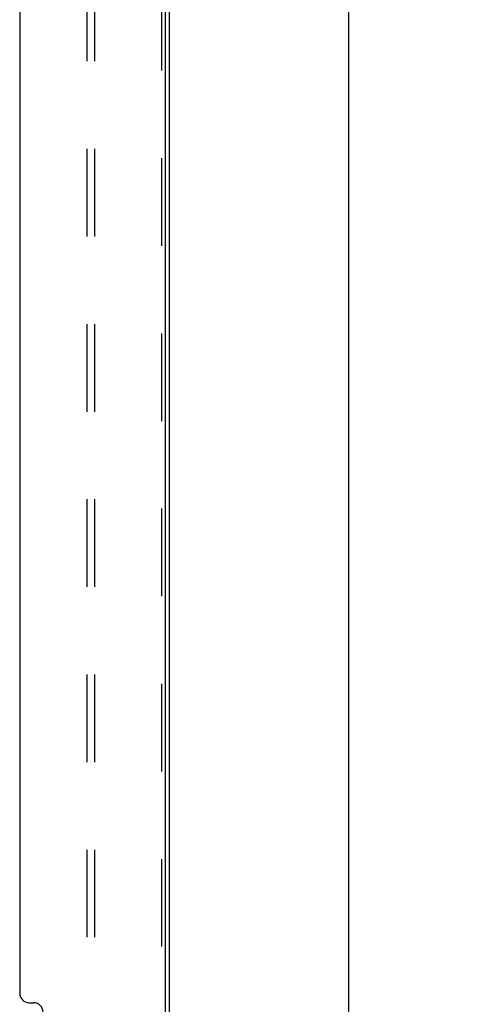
# Model space of a CAD drawing. Header units: inches. Extents: x 0 to 213, y 0 to 138.
# Tile 40 of 50: x 136 to 142, y 58 to 71. Entities that reach past the tile are written whole.
import ezdxf

# ---------------------------------------------------------------- set-up
doc = ezdxf.new("R2010")
doc.units = ezdxf.units.IN
doc.header["$LTSCALE"] = 11.736377
doc.header["$MEASUREMENT"] = 0
doc.linetypes.add('HIDDEN', pattern=[0.2, 0.1, -0.1])
doc.layers.get('0').update_dxf_attribs({"linetype": 'CONTINUOUS'})
doc.layers.add('DEFAULT_2', color=8, linetype='HIDDEN')
doc.layers.add('DIMENSIONS', color=7, linetype='CONTINUOUS')
doc.styles.get("Standard").update_dxf_attribs({"font": 'arial.ttf'})
doc.dimstyles.new('DIMSTYLE_1', dxfattribs={"dimtxt": 0.941421, "dimasz": 1.255227, "dimexe": 0.09, "dimexo": 0.07, "dimgap": 0.0375, "dimtad": 0, "dimtih": 1, "dimtoh": 1, "dimzin": 4, "dimdsep": 46, "dimtxsty": 'Standard', "dimblk": '_FILLED', "dimblk1": '_FILLED', "dimblk2": '_FILLED', "dimcen": 0.09, "dimazin": 1, "dimtfac": 1, "dimtdec": 3, "dimtofl": 0, "dimtmove": 0, "dimatfit": 3, "dimldrblk": '_FILLED', "dimfxl": 0, "dimtolj": 1, "dimtzin": 4, "dimarcsym": 0})

# ---------------------------------------------------------------- blocks, each defined once
blk = doc.blocks.new('_FILLED')
at = {"color": 0, "linetype": 'ByBlock'}
blk.add_solid([(0, 0), (-1, 0.2), (-1, -0.2)], dxfattribs=at)
blk = doc.blocks.new('*D18')
at = {"layer": 'DIMENSIONS', "color": 2, "linetype": 'Continuous'}
for p, q in [((138.943, 81.898), (141.764, 81.898)), ((140.635, 81.898), (140.635, 47.406)), ((140.635, 11.032), (140.635, 45.524)), ((138.943, 11.032), (141.764, 11.032))]:
    blk.add_line(p, q, dxfattribs=at)
at = {"layer": 'DIMENSIONS', "color": 2, "linetype": 'Continuous', "xscale": 1.2552274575, "yscale": 1.2552274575, "zscale": 1.2552274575}
for p, rotation in [((140.635, 81.898), 90), ((140.635, 11.032), 270)]:
    blk.add_blockref('_FILLED', p, dxfattribs=dict(at, rotation=rotation))
at = {"layer": 'DIMENSIONS', "color": 2, "linetype": 'Continuous', "insert": (140.635, 46.936), "char_height": 0.9414, "width": 3.28972, "attachment_point": 2, "line_spacing_factor": 0.9}
blk.add_mtext('70.87', dxfattribs=at)

msp = doc.modelspace()

# ---------------------------------------------------------------- linework, layer by layer
at = {"color": 3, "linetype": 'Continuous'}
for p, q in [((138.237, 81.794), (138.237, 11.136)), ((138.185, 81.779), (138.185, 11.151)), ((136.237, 78.777), (136.237, 58.07)), ((136.362, 57.945), (136.424, 57.945))]:
    msp.add_line(p, q, dxfattribs=at)
for centre, start, end in [((136.362, 58.07), 180, 270), ((136.424, 57.82), 0, 90)]:
    msp.add_arc(centre, 0.125, start, end, dxfattribs=at)
at = {"layer": 'DEFAULT_2', "color": 8, "linetype": 'HIDDEN'}
for p, q in [((137.133, 78.773), (137.133, 57.608)), ((137.237, 78.773), (137.237, 14.157)), ((138.133, 78.648), (138.133, 14.282))]:
    msp.add_line(p, q, dxfattribs=at)

# ---------------------------------------------------------------- dimensions: what is measured, and where the dimension line sits
at = {"layer": 'DIMENSIONS', "color": 2, "linetype": 'Continuous'}
dim = msp.add_linear_dim(base=(140.635, 11.032), p1=(138.873, 81.898), p2=(138.873, 11.032), angle=270, text='<>\\P[]', dimstyle='DIMSTYLE_1', dxfattribs=at)
dim.commit()
dim.dimension.update_dxf_attribs({"geometry": '*D18', "text_midpoint": (140.634, 46.46), "dimtype": 160})

doc.saveas('drawing.dxf')
